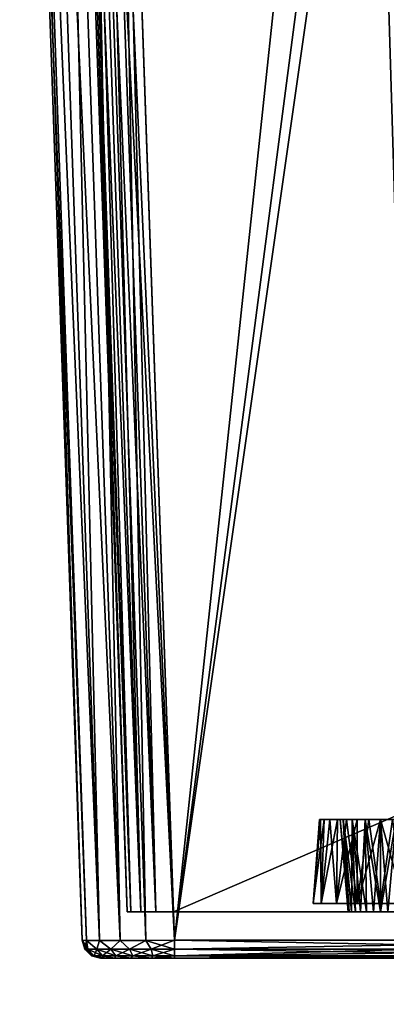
# Model space of a CAD drawing. Header units: millimetres. Extents: x -135 to 135, y -102 to 22.
# Tile 1 of 86: x -120 to -100, y -88 to -34. Entities that reach past the tile are written whole.
import ezdxf

# ---------------------------------------------------------------- set-up
doc = ezdxf.new("R2010")
doc.units = ezdxf.units.MM
doc.header["$LTSCALE"] = 65.185185
for name, color, linetype in [('1', 7, 'CONTINUOUS'), ('12', 7, 'CONTINUOUS'), ('13', 7, 'CONTINUOUS'), ('136', 7, 'CONTINUOUS'), ('158', 7, 'CONTINUOUS'), ('159', 7, 'CONTINUOUS'), ('162', 7, 'CONTINUOUS'), ('163', 7, 'CONTINUOUS'), ('2', 7, 'CONTINUOUS'), ('3', 7, 'CONTINUOUS'), ('42', 7, 'CONTINUOUS'), ('43', 7, 'CONTINUOUS'), ('46', 7, 'CONTINUOUS'), ('47', 7, 'CONTINUOUS'), ('57', 7, 'CONTINUOUS'), ('58', 7, 'CONTINUOUS'), ('59', 7, 'CONTINUOUS'), ('6', 7, 'CONTINUOUS'), ('60', 7, 'CONTINUOUS'), ('61', 7, 'CONTINUOUS'), ('7', 7, 'CONTINUOUS'), ('9', 7, 'CONTINUOUS')]:
    doc.layers.add(name, color=color, linetype=linetype)

msp = doc.modelspace()

# ---------------------------------------------------------------- linework, layer by layer
at = {"layer": '1', "linetype": 'Continuous'}
for points in [[(-114.525, 12.5, -36.022), (-100.893, 12.5, -36.022), (-111.154, -84.035, -32.651), (-114.525, 12.5, -36.022)], [(-100.893, 12.5, -36.022), (-100.5, -2.5, -35.498), (-111.154, -84.035, -32.651), (-100.893, 12.5, -36.022)], [(-100.5, -2.5, -35.498), (-99.5, -2.5, -35.498), (-111.154, -84.035, -32.651), (-100.5, -2.5, -35.498)], [(-111.154, -84.035, -32.651), (-99.5, -2.5, -35.498), (-98.049, -84.035, -32.651), (-111.154, -84.035, -32.651)]]:
    msp.add_3dface(points, dxfattribs=at)
at = {"layer": '12', "linetype": 'Continuous'}
for points in [[(-115.152, -85, 27.654), (-114.956, -85, -28.89), (-114.956, -85, 28.89), (-115.152, -85, 27.654)], [(-115.152, -85, -27.654), (-114.956, -85, -28.89), (-115.152, -85, 27.654), (-115.152, -85, -27.654)], [(-114.956, -85, 28.89), (-114.389, -85, -30.004), (-114.389, -85, 30.004), (-114.956, -85, 28.89)], [(-114.956, -85, -28.89), (-114.389, -85, -30.004), (-114.956, -85, 28.89), (-114.956, -85, -28.89)], [(-114.389, -85, 30.004), (-113.504, -85, -30.889), (-113.504, -85, 30.889), (-114.389, -85, 30.004)], [(-114.389, -85, -30.004), (-113.504, -85, -30.889), (-114.389, -85, 30.004), (-114.389, -85, -30.004)], [(-113.504, -85, 30.889), (-112.39, -85, -31.456), (-112.39, -85, 31.456), (-113.504, -85, 30.889)], [(-113.504, -85, -30.889), (-112.39, -85, -31.456), (-113.504, -85, 30.889), (-113.504, -85, -30.889)], [(-112.39, -85, 31.456), (-111.154, -85, -31.652), (-111.154, -85, 31.652), (-112.39, -85, 31.456)], [(-112.39, -85, -31.456), (-111.154, -85, -31.652), (-112.39, -85, 31.456), (-112.39, -85, -31.456)], [(-111.154, -85, -31.652), (-97.847, -85, -31.652), (-111.154, -85, 31.652), (-111.154, -85, -31.652)], [(-111.154, -85, 31.652), (-97.847, -85, -31.118), (-97.847, -85, 31.118), (-111.154, -85, 31.652)], [(-97.847, -85, -31.652), (-97.847, -85, -31.118), (-111.154, -85, 31.652), (-97.847, -85, -31.652)], [(-97.847, -85, 31.652), (-111.154, -85, 31.652), (-97.847, -85, 31.118), (-97.847, -85, 31.652)]]:
    msp.add_3dface(points, dxfattribs=at)
at = {"layer": '13', "linetype": 'Continuous'}
for points in [[(-113.703, -82.5, -27.705), (-113.703, -82.5, 27.705), (-113.513, -82.5, 28.661), (-113.703, -82.5, -27.705)], [(-113.703, -82.5, -27.705), (-113.513, -82.5, 28.661), (-113.513, -82.5, -28.661), (-113.703, -82.5, -27.705)], [(-113.513, -82.5, 28.661), (-112.972, -82.5, 29.472), (-113.513, -82.5, -28.661), (-113.513, -82.5, 28.661)], [(-113.513, -82.5, -28.661), (-112.972, -82.5, 29.472), (-112.972, -82.5, -29.472), (-113.513, -82.5, -28.661)], [(-112.972, -82.5, 29.472), (-112.161, -82.5, 30.013), (-112.972, -82.5, -29.472), (-112.972, -82.5, 29.472)], [(-112.972, -82.5, -29.472), (-112.161, -82.5, 30.013), (-112.161, -82.5, -30.013), (-112.972, -82.5, -29.472)], [(-111.205, -82.5, 30.203), (-111.205, -82.5, -30.203), (-112.161, -82.5, -30.013), (-111.205, -82.5, 30.203)], [(-112.161, -82.5, 30.013), (-111.205, -82.5, 30.203), (-112.161, -82.5, -30.013), (-112.161, -82.5, 30.013)], [(-58.209, -82.5, -30.203), (-111.205, -82.5, -30.203), (-58.209, -82.5, -20), (-58.209, -82.5, -30.203)], [(-111.205, -82.5, -30.203), (-111.205, -82.5, 30.203), (-104.144, -82.5, 0.731), (-111.205, -82.5, -30.203)], [(-111.205, -82.5, -30.203), (-58.209, -82.5, 30.203), (-58.209, -82.5, 20), (-111.205, -82.5, -30.203)], [(-58.209, -82.5, 30.203), (-111.205, -82.5, -30.203), (-96.356, -82.5, -2.104), (-58.209, -82.5, 30.203)], [(-111.205, -82.5, -30.203), (-58.209, -82.5, 20), (-58.209, -82.5, -20), (-111.205, -82.5, -30.203)], [(-100, -82.5, -4.208), (-111.205, -82.5, -30.203), (-101.439, -82.5, -3.955), (-100, -82.5, -4.208)], [(-111.205, -82.5, -30.203), (-100, -82.5, -4.208), (-98.561, -82.5, -3.955), (-111.205, -82.5, -30.203)], [(-101.439, -82.5, -3.955), (-111.205, -82.5, -30.203), (-102.705, -82.5, -3.224), (-101.439, -82.5, -3.955)], [(-102.705, -82.5, -3.224), (-111.205, -82.5, -30.203), (-103.644, -82.5, -2.104), (-102.705, -82.5, -3.224)], [(-103.644, -82.5, -2.104), (-111.205, -82.5, -30.203), (-104.144, -82.5, -0.731), (-103.644, -82.5, -2.104)], [(-104.144, -82.5, -0.731), (-111.205, -82.5, -30.203), (-104.144, -82.5, 0.731), (-104.144, -82.5, -0.731)], [(-96.356, -82.5, -2.104), (-111.205, -82.5, -30.203), (-97.295, -82.5, -3.224), (-96.356, -82.5, -2.104)], [(-97.295, -82.5, -3.224), (-111.205, -82.5, -30.203), (-98.561, -82.5, -3.955), (-97.295, -82.5, -3.224)], [(-111.205, -82.5, 30.203), (-58.209, -82.5, 30.203), (-102.705, -82.5, 3.224), (-111.205, -82.5, 30.203)], [(-104.144, -82.5, 0.731), (-111.205, -82.5, 30.203), (-103.644, -82.5, 2.104), (-104.144, -82.5, 0.731)], [(-103.644, -82.5, 2.104), (-111.205, -82.5, 30.203), (-102.705, -82.5, 3.224), (-103.644, -82.5, 2.104)], [(-102.705, -82.5, 3.224), (-58.209, -82.5, 30.203), (-101.439, -82.5, 3.955), (-102.705, -82.5, 3.224)], [(-101.439, -82.5, 3.955), (-58.209, -82.5, 30.203), (-100, -82.5, 4.208), (-101.439, -82.5, 3.955)], [(-100, -82.5, 4.208), (-58.209, -82.5, 30.203), (-98.561, -82.5, 3.955), (-100, -82.5, 4.208)]]:
    msp.add_3dface(points, dxfattribs=at)
at = {"layer": '136', "linetype": 'Continuous'}
for points in [[(-103.313, -77.5), (-103.249, -77.5, 0.646), (-103.249, -77.5, -0.646), (-103.313, -77.5)], [(-103.249, -77.5, 0.646), (-103.06, -77.5, 1.268), (-103.249, -77.5, -0.646), (-103.249, -77.5, 0.646)], [(-103.249, -77.5, -0.646), (-103.06, -77.5, 1.268), (-103.06, -77.5, -1.268), (-103.249, -77.5, -0.646)], [(-103.06, -77.5, 1.268), (-102.754, -77.5, 1.84), (-103.06, -77.5, -1.268), (-103.06, -77.5, 1.268)], [(-103.06, -77.5, -1.268), (-102.754, -77.5, 1.84), (-102.754, -77.5, -1.84), (-103.06, -77.5, -1.268)], [(-102.754, -77.5, -1.84), (-102.342, -77.5, 2.342), (-102.342, -77.5, -2.342), (-102.754, -77.5, -1.84)], [(-102.754, -77.5, 1.84), (-102.342, -77.5, 2.342), (-102.754, -77.5, -1.84), (-102.754, -77.5, 1.84)], [(-102.342, -77.5, -2.342), (-102.342, -77.5, 2.342), (-102.187, -77.5), (-102.342, -77.5, -2.342)], [(-102.342, -77.5, 2.342), (-101.84, -77.5, 2.754), (-102.187, -77.5), (-102.342, -77.5, 2.342)], [(-102.021, -77.5, -0.837), (-102.342, -77.5, -2.342), (-102.187, -77.5), (-102.021, -77.5, -0.837)], [(-101.84, -77.5, -2.754), (-102.342, -77.5, -2.342), (-102.021, -77.5, -0.837), (-101.84, -77.5, -2.754)], [(-102.187, -77.5), (-101.84, -77.5, 2.754), (-102.021, -77.5, 0.837), (-102.187, -77.5)], [(-102.021, -77.5, 0.837), (-101.84, -77.5, 2.754), (-101.547, -77.5, 1.547), (-102.021, -77.5, 0.837)], [(-101.547, -77.5, -1.547), (-101.84, -77.5, -2.754), (-102.021, -77.5, -0.837), (-101.547, -77.5, -1.547)], [(-101.84, -77.5, 2.754), (-101.268, -77.5, 3.06), (-101.547, -77.5, 1.547), (-101.84, -77.5, 2.754)], [(-101.268, -77.5, -3.06), (-101.84, -77.5, -2.754), (-101.547, -77.5, -1.547), (-101.268, -77.5, -3.06)], [(-101.547, -77.5, 1.547), (-101.268, -77.5, 3.06), (-100.837, -77.5, 2.021), (-101.547, -77.5, 1.547)], [(-100.837, -77.5, -2.021), (-101.268, -77.5, -3.06), (-101.547, -77.5, -1.547), (-100.837, -77.5, -2.021)], [(-101.268, -77.5, 3.06), (-100.646, -77.5, 3.249), (-100.837, -77.5, 2.021), (-101.268, -77.5, 3.06)], [(-100.646, -77.5, -3.249), (-101.268, -77.5, -3.06), (-100.837, -77.5, -2.021), (-100.646, -77.5, -3.249)], [(-100, -77.5, -2.187), (-100.646, -77.5, -3.249), (-100.837, -77.5, -2.021), (-100, -77.5, -2.187)], [(-100.837, -77.5, 2.021), (-100, -77.5, 3.313), (-100, -77.5, 2.187), (-100.837, -77.5, 2.021)], [(-100.646, -77.5, 3.249), (-100, -77.5, 3.313), (-100.837, -77.5, 2.021), (-100.646, -77.5, 3.249)], [(-100, -77.5, -3.313), (-100.646, -77.5, -3.249), (-100, -77.5, -2.187), (-100, -77.5, -3.313)], [(-99.163, -77.5, -2.021), (-100, -77.5, -3.313), (-100, -77.5, -2.187), (-99.163, -77.5, -2.021)], [(-99.354, -77.5, -3.249), (-100, -77.5, -3.313), (-99.163, -77.5, -2.021), (-99.354, -77.5, -3.249)], [(-100, -77.5, 2.187), (-99.354, -77.5, 3.249), (-99.163, -77.5, 2.021), (-100, -77.5, 2.187)], [(-100, -77.5, 3.313), (-99.354, -77.5, 3.249), (-100, -77.5, 2.187), (-100, -77.5, 3.313)]]:
    msp.add_3dface(points, dxfattribs=at)
at = {"layer": '158', "linetype": 'Continuous'}
for points in [[(-100, -77.5, 3.313), (-100, -82.044, 3.71), (-98.732, -82.044, 3.487), (-100, -77.5, 3.313)], [(-100, -82.044, -3.71), (-99.354, -77.5, -3.249), (-98.732, -82.044, -3.487), (-100, -82.044, -3.71)], [(-100, -77.5, -3.313), (-99.354, -77.5, -3.249), (-100, -82.044, -3.71), (-100, -77.5, -3.313)], [(-99.354, -77.5, 3.249), (-100, -77.5, 3.313), (-98.732, -82.044, 3.487), (-99.354, -77.5, 3.249)]]:
    msp.add_3dface(points, dxfattribs=at)
at = {"layer": '159', "linetype": 'Continuous'}
for points in [[(-103.654, -82.044, -0.644), (-103.06, -77.5, -1.268), (-103.213, -82.044, -1.855), (-103.654, -82.044, -0.644)], [(-103.249, -77.5, -0.646), (-103.06, -77.5, -1.268), (-103.654, -82.044, -0.644), (-103.249, -77.5, -0.646)], [(-103.654, -82.044, 0.644), (-103.313, -77.5), (-103.654, -82.044, -0.644), (-103.654, -82.044, 0.644)], [(-103.313, -77.5), (-103.249, -77.5, -0.646), (-103.654, -82.044, -0.644), (-103.313, -77.5)], [(-103.213, -82.044, 1.855), (-103.249, -77.5, 0.646), (-103.654, -82.044, 0.644), (-103.213, -82.044, 1.855)], [(-103.249, -77.5, 0.646), (-103.313, -77.5), (-103.654, -82.044, 0.644), (-103.249, -77.5, 0.646)], [(-103.06, -77.5, 1.268), (-103.249, -77.5, 0.646), (-103.213, -82.044, 1.855), (-103.06, -77.5, 1.268)], [(-103.213, -82.044, -1.855), (-102.342, -77.5, -2.342), (-102.384, -82.044, -2.842), (-103.213, -82.044, -1.855)], [(-102.754, -77.5, -1.84), (-102.342, -77.5, -2.342), (-103.213, -82.044, -1.855), (-102.754, -77.5, -1.84)], [(-103.06, -77.5, -1.268), (-102.754, -77.5, -1.84), (-103.213, -82.044, -1.855), (-103.06, -77.5, -1.268)], [(-102.384, -82.044, 2.842), (-102.754, -77.5, 1.84), (-103.213, -82.044, 1.855), (-102.384, -82.044, 2.842)], [(-102.754, -77.5, 1.84), (-103.06, -77.5, 1.268), (-103.213, -82.044, 1.855), (-102.754, -77.5, 1.84)], [(-102.342, -77.5, 2.342), (-102.754, -77.5, 1.84), (-102.384, -82.044, 2.842), (-102.342, -77.5, 2.342)], [(-101.84, -77.5, -2.754), (-101.268, -77.5, -3.06), (-102.384, -82.044, -2.842), (-101.84, -77.5, -2.754)], [(-102.342, -77.5, -2.342), (-101.84, -77.5, -2.754), (-102.384, -82.044, -2.842), (-102.342, -77.5, -2.342)], [(-102.384, -82.044, -2.842), (-101.268, -77.5, -3.06), (-101.268, -82.044, -3.487), (-102.384, -82.044, -2.842)], [(-101.84, -77.5, 2.754), (-102.342, -77.5, 2.342), (-102.384, -82.044, 2.842), (-101.84, -77.5, 2.754)], [(-101.268, -82.044, 3.487), (-101.84, -77.5, 2.754), (-102.384, -82.044, 2.842), (-101.268, -82.044, 3.487)], [(-101.268, -77.5, 3.06), (-101.84, -77.5, 2.754), (-101.268, -82.044, 3.487), (-101.268, -77.5, 3.06)], [(-101.268, -77.5, -3.06), (-100.646, -77.5, -3.249), (-101.268, -82.044, -3.487), (-101.268, -77.5, -3.06)], [(-100, -82.044, 3.71), (-100.646, -77.5, 3.249), (-101.268, -82.044, 3.487), (-100, -82.044, 3.71)], [(-100.646, -77.5, 3.249), (-101.268, -77.5, 3.06), (-101.268, -82.044, 3.487), (-100.646, -77.5, 3.249)], [(-100, -77.5, -3.313), (-100, -82.044, -3.71), (-101.268, -82.044, -3.487), (-100, -77.5, -3.313)], [(-100.646, -77.5, -3.249), (-100, -77.5, -3.313), (-101.268, -82.044, -3.487), (-100.646, -77.5, -3.249)], [(-100, -77.5, 3.313), (-100.646, -77.5, 3.249), (-100, -82.044, 3.71), (-100, -77.5, 3.313)]]:
    msp.add_3dface(points, dxfattribs=at)
at = {"layer": '162', "linetype": 'Continuous'}
for points in [[(-102.021, -77.5, -0.837), (-102.187, -77.5), (-101.706, -82.5, -0.389), (-102.021, -77.5, -0.837)], [(-101.706, -82.5, -0.389), (-102.187, -77.5), (-101.75, -82.5), (-101.706, -82.5, -0.389)], [(-101.547, -77.5, -1.547), (-102.021, -77.5, -0.837), (-101.368, -82.5, -1.091), (-101.547, -77.5, -1.547)], [(-101.368, -82.5, -1.091), (-102.021, -77.5, -0.837), (-101.577, -82.5, -0.759), (-101.368, -82.5, -1.091)], [(-101.577, -82.5, -0.759), (-102.021, -77.5, -0.837), (-101.706, -82.5, -0.389), (-101.577, -82.5, -0.759)], [(-100.837, -77.5, -2.021), (-101.547, -77.5, -1.547), (-100.759, -82.5, -1.577), (-100.837, -77.5, -2.021)], [(-100.759, -82.5, -1.577), (-101.547, -77.5, -1.547), (-101.091, -82.5, -1.368), (-100.759, -82.5, -1.577)], [(-101.091, -82.5, -1.368), (-101.547, -77.5, -1.547), (-101.368, -82.5, -1.091), (-101.091, -82.5, -1.368)], [(-100, -82.5, -1.75), (-100.837, -77.5, -2.021), (-100.389, -82.5, -1.706), (-100, -82.5, -1.75)], [(-100.389, -82.5, -1.706), (-100.837, -77.5, -2.021), (-100.759, -82.5, -1.577), (-100.389, -82.5, -1.706)], [(-100, -77.5, -2.187), (-100.837, -77.5, -2.021), (-100, -82.5, -1.75), (-100, -77.5, -2.187)], [(-99.611, -82.5, -1.706), (-100, -77.5, -2.187), (-100, -82.5, -1.75), (-99.611, -82.5, -1.706)], [(-99.163, -77.5, -2.021), (-100, -77.5, -2.187), (-99.611, -82.5, -1.706), (-99.163, -77.5, -2.021)]]:
    msp.add_3dface(points, dxfattribs=at)
at = {"layer": '163', "linetype": 'Continuous'}
for points in [[(-102.187, -77.5), (-102.021, -77.5, 0.837), (-101.75, -82.5), (-102.187, -77.5)], [(-102.021, -77.5, 0.837), (-101.547, -77.5, 1.547), (-101.577, -82.5, 0.759), (-102.021, -77.5, 0.837)], [(-101.75, -82.5), (-102.021, -77.5, 0.837), (-101.706, -82.5, 0.389), (-101.75, -82.5)], [(-101.706, -82.5, 0.389), (-102.021, -77.5, 0.837), (-101.577, -82.5, 0.759), (-101.706, -82.5, 0.389)], [(-101.577, -82.5, 0.759), (-101.547, -77.5, 1.547), (-101.368, -82.5, 1.091), (-101.577, -82.5, 0.759)], [(-101.547, -77.5, 1.547), (-100.837, -77.5, 2.021), (-101.091, -82.5, 1.368), (-101.547, -77.5, 1.547)], [(-101.368, -82.5, 1.091), (-101.547, -77.5, 1.547), (-101.091, -82.5, 1.368), (-101.368, -82.5, 1.091)], [(-101.091, -82.5, 1.368), (-100.837, -77.5, 2.021), (-100.759, -82.5, 1.577), (-101.091, -82.5, 1.368)], [(-100.837, -77.5, 2.021), (-100, -77.5, 2.187), (-100.389, -82.5, 1.706), (-100.837, -77.5, 2.021)], [(-100.759, -82.5, 1.577), (-100.837, -77.5, 2.021), (-100.389, -82.5, 1.706), (-100.759, -82.5, 1.577)], [(-100.389, -82.5, 1.706), (-100, -77.5, 2.187), (-100, -82.5, 1.75), (-100.389, -82.5, 1.706)], [(-100, -82.5, 1.75), (-99.163, -77.5, 2.021), (-99.611, -82.5, 1.706), (-100, -82.5, 1.75)], [(-100, -77.5, 2.187), (-99.163, -77.5, 2.021), (-100, -82.5, 1.75), (-100, -77.5, 2.187)]]:
    msp.add_3dface(points, dxfattribs=at)
at = {"layer": '2', "linetype": 'Continuous'}
for points in [[(-119.522, 12.5, 31.025), (-116.151, -84.035, -27.654), (-116.151, -84.035, 27.654), (-119.522, 12.5, 31.025)], [(-119.522, 12.5, -31.025), (-116.151, -84.035, -27.654), (-119.522, 12.5, 31.025), (-119.522, 12.5, -31.025)]]:
    msp.add_3dface(points, dxfattribs=at)
at = {"layer": '3', "linetype": 'Continuous'}
for points in [[(-114.525, 12.5, 36.022), (-111.154, -84.035, 32.651), (-100.893, 12.5, 36.022), (-114.525, 12.5, 36.022)], [(-100.893, 12.5, 36.022), (-111.154, -84.035, 32.651), (-100.5, -2.5, 35.498), (-100.893, 12.5, 36.022)], [(-111.154, -84.035, 32.651), (-98.049, -84.035, 32.651), (-100.5, -2.5, 35.498), (-111.154, -84.035, 32.651)], [(-98.049, -84.035, 32.651), (-99.5, -2.5, 35.498), (-100.5, -2.5, 35.498), (-98.049, -84.035, 32.651)]]:
    msp.add_3dface(points, dxfattribs=at)
at = {"layer": '42', "linetype": 'Continuous'}
for points in [[(-119.522, 12.5, 31.025), (-116.151, -84.035, 27.654), (-115.906, -84.044, 29.199), (-119.522, 12.5, 31.025)], [(-119.278, 12.5, 32.57), (-119.522, 12.5, 31.025), (-115.906, -84.044, 29.199), (-119.278, 12.5, 32.57)], [(-115.197, -84.049, 30.591), (-119.278, 12.5, 32.57), (-115.906, -84.044, 29.199), (-115.197, -84.049, 30.591)], [(-118.568, 12.5, 33.963), (-119.278, 12.5, 32.57), (-115.197, -84.049, 30.591), (-118.568, 12.5, 33.963)], [(-114.091, -84.049, 31.697), (-118.568, 12.5, 33.963), (-115.197, -84.049, 30.591), (-114.091, -84.049, 31.697)], [(-117.463, 12.5, 35.068), (-118.568, 12.5, 33.963), (-114.091, -84.049, 31.697), (-117.463, 12.5, 35.068)], [(-116.07, 12.5, 35.778), (-117.463, 12.5, 35.068), (-114.091, -84.049, 31.697), (-116.07, 12.5, 35.778)], [(-111.154, -84.035, 32.651), (-116.07, 12.5, 35.778), (-112.699, -84.044, 32.406), (-111.154, -84.035, 32.651)], [(-111.154, -84.035, 32.651), (-114.525, 12.5, 36.022), (-116.07, 12.5, 35.778), (-111.154, -84.035, 32.651)], [(-112.699, -84.044, 32.406), (-116.07, 12.5, 35.778), (-114.091, -84.049, 31.697), (-112.699, -84.044, 32.406)]]:
    msp.add_3dface(points, dxfattribs=at)
at = {"layer": '43', "linetype": 'Continuous'}
for points in [[(-116.151, -84.035, -27.654), (-119.522, 12.5, -31.025), (-119.278, 12.5, -32.57), (-116.151, -84.035, -27.654)], [(-116.151, -84.035, -27.654), (-119.278, 12.5, -32.57), (-115.906, -84.044, -29.199), (-116.151, -84.035, -27.654)], [(-115.906, -84.044, -29.199), (-119.278, 12.5, -32.57), (-115.197, -84.049, -30.591), (-115.906, -84.044, -29.199)], [(-119.278, 12.5, -32.57), (-118.568, 12.5, -33.963), (-115.197, -84.049, -30.591), (-119.278, 12.5, -32.57)], [(-118.568, 12.5, -33.963), (-117.463, 12.5, -35.068), (-115.197, -84.049, -30.591), (-118.568, 12.5, -33.963)], [(-115.197, -84.049, -30.591), (-117.463, 12.5, -35.068), (-114.091, -84.049, -31.697), (-115.197, -84.049, -30.591)], [(-117.463, 12.5, -35.068), (-116.07, 12.5, -35.778), (-114.091, -84.049, -31.697), (-117.463, 12.5, -35.068)], [(-116.07, 12.5, -35.778), (-114.525, 12.5, -36.022), (-112.699, -84.044, -32.406), (-116.07, 12.5, -35.778)], [(-114.091, -84.049, -31.697), (-116.07, 12.5, -35.778), (-112.699, -84.044, -32.406), (-114.091, -84.049, -31.697)], [(-114.525, 12.5, -36.022), (-111.154, -84.035, -32.651), (-112.699, -84.044, -32.406), (-114.525, 12.5, -36.022)]]:
    msp.add_3dface(points, dxfattribs=at)
at = {"layer": '46', "linetype": 'Continuous'}
for points in [[(-113.703, -82.5, 27.705), (-117.108, 15, 31.11), (-116.918, 15, 32.066), (-113.703, -82.5, 27.705)], [(-116.376, 15, 32.876), (-113.513, -82.5, 28.661), (-116.918, 15, 32.066), (-116.376, 15, 32.876)], [(-113.513, -82.5, 28.661), (-113.703, -82.5, 27.705), (-116.918, 15, 32.066), (-113.513, -82.5, 28.661)], [(-115.566, 15, 33.418), (-112.972, -82.5, 29.472), (-116.376, 15, 32.876), (-115.566, 15, 33.418)], [(-112.972, -82.5, 29.472), (-113.513, -82.5, 28.661), (-116.376, 15, 32.876), (-112.972, -82.5, 29.472)], [(-114.61, 15, 33.608), (-112.161, -82.5, 30.013), (-115.566, 15, 33.418), (-114.61, 15, 33.608)], [(-112.161, -82.5, 30.013), (-112.972, -82.5, 29.472), (-115.566, 15, 33.418), (-112.161, -82.5, 30.013)], [(-114.61, 15, 33.608), (-111.205, -82.5, 30.203), (-112.161, -82.5, 30.013), (-114.61, 15, 33.608)]]:
    msp.add_3dface(points, dxfattribs=at)
at = {"layer": '47', "linetype": 'Continuous'}
for points in [[(-117.108, 15, -31.11), (-113.513, -82.5, -28.661), (-116.918, 15, -32.066), (-117.108, 15, -31.11)], [(-117.108, 15, -31.11), (-113.703, -82.5, -27.705), (-113.513, -82.5, -28.661), (-117.108, 15, -31.11)], [(-113.513, -82.5, -28.661), (-112.972, -82.5, -29.472), (-116.918, 15, -32.066), (-113.513, -82.5, -28.661)], [(-116.918, 15, -32.066), (-112.972, -82.5, -29.472), (-116.376, 15, -32.876), (-116.918, 15, -32.066)], [(-112.972, -82.5, -29.472), (-112.161, -82.5, -30.013), (-116.376, 15, -32.876), (-112.972, -82.5, -29.472)], [(-116.376, 15, -32.876), (-112.161, -82.5, -30.013), (-115.566, 15, -33.418), (-116.376, 15, -32.876)], [(-111.205, -82.5, -30.203), (-114.61, 15, -33.608), (-115.566, 15, -33.418), (-111.205, -82.5, -30.203)], [(-112.161, -82.5, -30.013), (-111.205, -82.5, -30.203), (-115.566, 15, -33.418), (-112.161, -82.5, -30.013)]]:
    msp.add_3dface(points, dxfattribs=at)
at = {"layer": '57', "linetype": 'Continuous'}
for points in [[(-111.154, -84.035, -32.651), (-97.996, -84.287, -32.61), (-111.154, -84.52, -32.506), (-111.154, -84.035, -32.651)], [(-111.154, -84.035, -32.651), (-98.049, -84.035, -32.651), (-97.996, -84.287, -32.61), (-111.154, -84.035, -32.651)], [(-97.996, -84.287, -32.61), (-97.947, -84.52, -32.506), (-111.154, -84.52, -32.506), (-97.996, -84.287, -32.61)], [(-97.947, -84.52, -32.506), (-97.906, -84.72, -32.346), (-111.154, -84.52, -32.506), (-97.947, -84.52, -32.506)], [(-111.154, -84.52, -32.506), (-97.906, -84.72, -32.346), (-111.154, -84.872, -32.141), (-111.154, -84.52, -32.506)], [(-97.906, -84.72, -32.346), (-97.874, -84.872, -32.141), (-111.154, -84.872, -32.141), (-97.906, -84.72, -32.346)], [(-97.847, -85, -31.652), (-111.154, -85, -31.652), (-111.154, -84.872, -32.141), (-97.847, -85, -31.652)], [(-97.854, -84.968, -31.905), (-97.847, -85, -31.652), (-111.154, -84.872, -32.141), (-97.854, -84.968, -31.905)], [(-97.874, -84.872, -32.141), (-97.854, -84.968, -31.905), (-111.154, -84.872, -32.141), (-97.874, -84.872, -32.141)]]:
    msp.add_3dface(points, dxfattribs=at)
at = {"layer": '58', "linetype": 'Continuous'}
for points in [[(-97.996, -84.287, 32.61), (-111.154, -84.035, 32.651), (-111.154, -84.52, 32.506), (-97.996, -84.287, 32.61)], [(-98.049, -84.035, 32.651), (-111.154, -84.035, 32.651), (-97.996, -84.287, 32.61), (-98.049, -84.035, 32.651)], [(-97.947, -84.52, 32.506), (-97.996, -84.287, 32.61), (-111.154, -84.52, 32.506), (-97.947, -84.52, 32.506)], [(-97.906, -84.72, 32.346), (-97.947, -84.52, 32.506), (-111.154, -84.872, 32.141), (-97.906, -84.72, 32.346)], [(-111.154, -84.872, 32.141), (-97.947, -84.52, 32.506), (-111.154, -84.52, 32.506), (-111.154, -84.872, 32.141)], [(-97.874, -84.872, 32.141), (-97.906, -84.72, 32.346), (-111.154, -84.872, 32.141), (-97.874, -84.872, 32.141)], [(-111.154, -85, 31.652), (-97.874, -84.872, 32.141), (-111.154, -84.872, 32.141), (-111.154, -85, 31.652)], [(-97.874, -84.872, 32.141), (-111.154, -85, 31.652), (-97.854, -84.968, 31.905), (-97.874, -84.872, 32.141)], [(-111.154, -85, 31.652), (-97.847, -85, 31.652), (-97.854, -84.968, 31.905), (-111.154, -85, 31.652)]]:
    msp.add_3dface(points, dxfattribs=at)
at = {"layer": '59', "linetype": 'Continuous'}
for points in [[(-116.151, -84.035, -27.654), (-115.906, -84.044, -29.199), (-116.006, -84.52, -27.654), (-116.151, -84.035, -27.654)], [(-116.006, -84.52, -27.654), (-115.906, -84.044, -29.199), (-115.841, -84.52, -28.91), (-116.006, -84.52, -27.654)], [(-115.841, -84.52, -28.91), (-115.906, -84.044, -29.199), (-115.356, -84.52, -30.08), (-115.841, -84.52, -28.91)], [(-115.906, -84.044, -29.199), (-115.197, -84.049, -30.591), (-115.356, -84.52, -30.08), (-115.906, -84.044, -29.199)], [(-115.356, -84.52, -30.08), (-115.197, -84.049, -30.591), (-114.585, -84.52, -31.085), (-115.356, -84.52, -30.08)], [(-115.197, -84.049, -30.591), (-114.091, -84.049, -31.697), (-114.585, -84.52, -31.085), (-115.197, -84.049, -30.591)], [(-114.585, -84.52, -31.085), (-114.091, -84.049, -31.697), (-113.58, -84.52, -31.856), (-114.585, -84.52, -31.085)], [(-114.091, -84.049, -31.697), (-112.699, -84.044, -32.406), (-113.58, -84.52, -31.856), (-114.091, -84.049, -31.697)], [(-113.58, -84.52, -31.856), (-112.699, -84.044, -32.406), (-112.41, -84.52, -32.341), (-113.58, -84.52, -31.856)], [(-112.699, -84.044, -32.406), (-111.154, -84.035, -32.651), (-112.41, -84.52, -32.341), (-112.699, -84.044, -32.406)], [(-111.154, -84.035, -32.651), (-111.154, -84.52, -32.506), (-112.41, -84.52, -32.341), (-111.154, -84.035, -32.651)], [(-116.006, -84.52, -27.654), (-115.841, -84.52, -28.91), (-115.641, -84.872, -27.654), (-116.006, -84.52, -27.654)], [(-115.641, -84.872, -27.654), (-115.841, -84.52, -28.91), (-115.488, -84.872, -28.816), (-115.641, -84.872, -27.654)], [(-115.841, -84.52, -28.91), (-115.356, -84.52, -30.08), (-115.488, -84.872, -28.816), (-115.841, -84.52, -28.91)], [(-115.488, -84.872, -28.816), (-115.356, -84.52, -30.08), (-115.04, -84.872, -29.898), (-115.488, -84.872, -28.816)], [(-115.356, -84.52, -30.08), (-114.585, -84.52, -31.085), (-115.04, -84.872, -29.898), (-115.356, -84.52, -30.08)], [(-115.04, -84.872, -29.898), (-114.585, -84.52, -31.085), (-114.327, -84.872, -30.827), (-115.04, -84.872, -29.898)], [(-114.585, -84.52, -31.085), (-113.58, -84.52, -31.856), (-114.327, -84.872, -30.827), (-114.585, -84.52, -31.085)], [(-114.327, -84.872, -30.827), (-113.58, -84.52, -31.856), (-113.398, -84.872, -31.54), (-114.327, -84.872, -30.827)], [(-113.58, -84.52, -31.856), (-112.41, -84.52, -32.341), (-113.398, -84.872, -31.54), (-113.58, -84.52, -31.856)], [(-113.398, -84.872, -31.54), (-112.41, -84.52, -32.341), (-112.316, -84.872, -31.988), (-113.398, -84.872, -31.54)], [(-112.41, -84.52, -32.341), (-111.154, -84.52, -32.506), (-112.316, -84.872, -31.988), (-112.41, -84.52, -32.341)], [(-111.154, -84.52, -32.506), (-111.154, -84.872, -32.141), (-112.316, -84.872, -31.988), (-111.154, -84.52, -32.506)], [(-115.152, -85, -27.654), (-115.641, -84.872, -27.654), (-115.488, -84.872, -28.816), (-115.152, -85, -27.654)], [(-114.956, -85, -28.89), (-115.152, -85, -27.654), (-115.488, -84.872, -28.816), (-114.956, -85, -28.89)], [(-114.956, -85, -28.89), (-115.488, -84.872, -28.816), (-115.04, -84.872, -29.898), (-114.956, -85, -28.89)], [(-114.389, -85, -30.004), (-115.04, -84.872, -29.898), (-114.327, -84.872, -30.827), (-114.389, -85, -30.004)], [(-114.389, -85, -30.004), (-114.956, -85, -28.89), (-115.04, -84.872, -29.898), (-114.389, -85, -30.004)], [(-113.504, -85, -30.889), (-114.389, -85, -30.004), (-114.327, -84.872, -30.827), (-113.504, -85, -30.889)], [(-113.504, -85, -30.889), (-114.327, -84.872, -30.827), (-113.398, -84.872, -31.54), (-113.504, -85, -30.889)], [(-112.39, -85, -31.456), (-113.504, -85, -30.889), (-113.398, -84.872, -31.54), (-112.39, -85, -31.456)], [(-112.39, -85, -31.456), (-113.398, -84.872, -31.54), (-112.316, -84.872, -31.988), (-112.39, -85, -31.456)], [(-111.154, -85, -31.652), (-112.39, -85, -31.456), (-111.154, -84.872, -32.141), (-111.154, -85, -31.652)], [(-111.154, -84.872, -32.141), (-112.39, -85, -31.456), (-112.316, -84.872, -31.988), (-111.154, -84.872, -32.141)]]:
    msp.add_3dface(points, dxfattribs=at)
at = {"layer": '6', "linetype": 'Continuous'}
for points in [[(-111.205, -82.5, -30.203), (-58.209, -82.5, -30.203), (-114.61, 15, -33.608), (-111.205, -82.5, -30.203)], [(-58.209, -82.5, -30.203), (-42.228, -87.5, -30.029), (-114.61, 15, -33.608), (-58.209, -82.5, -30.203)], [(-42.228, -87.5, -30.029), (-41.791, -82.5, -30.203), (-114.61, 15, -33.608), (-42.228, -87.5, -30.029)], [(86.444, -74.708, -30.475), (87.797, -74.5, -30.483), (-114.61, 15, -33.608), (86.444, -74.708, -30.475)], [(85.217, -75.314, -30.454), (86.444, -74.708, -30.475), (-114.61, 15, -33.608), (85.217, -75.314, -30.454)], [(84.227, -76.26, -30.421), (85.217, -75.314, -30.454), (-114.61, 15, -33.608), (84.227, -76.26, -30.421)], [(83.569, -77.461, -30.379), (84.227, -76.26, -30.421), (-114.61, 15, -33.608), (83.569, -77.461, -30.379)], [(82.333, -80.855, -30.261), (83.569, -77.461, -30.379), (-114.61, 15, -33.608), (82.333, -80.855, -30.261)], [(81.802, -81.716, -30.231), (82.333, -80.855, -30.261), (-114.61, 15, -33.608), (81.802, -81.716, -30.231)], [(80.974, -82.296, -30.21), (81.802, -81.716, -30.231), (-114.61, 15, -33.608), (80.974, -82.296, -30.21)], [(79.984, -82.5, -30.203), (80.974, -82.296, -30.21), (-114.61, 15, -33.608), (79.984, -82.5, -30.203)], [(58.209, -82.5, -30.203), (79.984, -82.5, -30.203), (-114.61, 15, -33.608), (58.209, -82.5, -30.203)], [(87.797, -74.5, -30.483), (111.484, -74.5, -30.483), (-114.61, 15, -33.608), (87.797, -74.5, -30.483)], [(-41.791, -82.5, -30.203), (41.791, -82.5, -30.203), (-114.61, 15, -33.608), (-41.791, -82.5, -30.203)], [(41.791, -82.5, -30.203), (57.772, -87.5, -30.029), (-114.61, 15, -33.608), (41.791, -82.5, -30.203)], [(57.772, -87.5, -30.029), (58.209, -82.5, -30.203), (-114.61, 15, -33.608), (57.772, -87.5, -30.029)], [(111.484, -74.5, -30.483), (114.61, 15, -33.608), (-114.61, 15, -33.608), (111.484, -74.5, -30.483)]]:
    msp.add_3dface(points, dxfattribs=at)
at = {"layer": '60', "linetype": 'Continuous'}
for points in [[(-116.151, -84.035, 27.654), (-116.151, -84.035, -27.654), (-116.006, -84.52, -27.654), (-116.151, -84.035, 27.654)], [(-116.151, -84.035, 27.654), (-116.006, -84.52, -27.654), (-116.006, -84.52, 27.654), (-116.151, -84.035, 27.654)], [(-116.006, -84.52, 27.654), (-115.641, -84.872, -27.654), (-115.641, -84.872, 27.654), (-116.006, -84.52, 27.654)], [(-116.006, -84.52, -27.654), (-115.641, -84.872, -27.654), (-116.006, -84.52, 27.654), (-116.006, -84.52, -27.654)], [(-115.152, -85, -27.654), (-115.152, -85, 27.654), (-115.641, -84.872, 27.654), (-115.152, -85, -27.654)], [(-115.641, -84.872, -27.654), (-115.152, -85, -27.654), (-115.641, -84.872, 27.654), (-115.641, -84.872, -27.654)]]:
    msp.add_3dface(points, dxfattribs=at)
at = {"layer": '61', "linetype": 'Continuous'}
for points in [[(-116.151, -84.035, 27.654), (-116.006, -84.52, 27.654), (-115.841, -84.52, 28.91), (-116.151, -84.035, 27.654)], [(-115.906, -84.044, 29.199), (-116.151, -84.035, 27.654), (-115.841, -84.52, 28.91), (-115.906, -84.044, 29.199)], [(-115.356, -84.52, 30.08), (-115.906, -84.044, 29.199), (-115.841, -84.52, 28.91), (-115.356, -84.52, 30.08)], [(-115.197, -84.049, 30.591), (-115.906, -84.044, 29.199), (-115.356, -84.52, 30.08), (-115.197, -84.049, 30.591)], [(-114.585, -84.52, 31.085), (-115.197, -84.049, 30.591), (-115.356, -84.52, 30.08), (-114.585, -84.52, 31.085)], [(-114.091, -84.049, 31.697), (-115.197, -84.049, 30.591), (-114.585, -84.52, 31.085), (-114.091, -84.049, 31.697)], [(-113.58, -84.52, 31.856), (-114.091, -84.049, 31.697), (-114.585, -84.52, 31.085), (-113.58, -84.52, 31.856)], [(-112.699, -84.044, 32.406), (-114.091, -84.049, 31.697), (-113.58, -84.52, 31.856), (-112.699, -84.044, 32.406)], [(-112.41, -84.52, 32.341), (-112.699, -84.044, 32.406), (-113.58, -84.52, 31.856), (-112.41, -84.52, 32.341)], [(-111.154, -84.035, 32.651), (-112.699, -84.044, 32.406), (-111.154, -84.52, 32.506), (-111.154, -84.035, 32.651)], [(-111.154, -84.52, 32.506), (-112.699, -84.044, 32.406), (-112.41, -84.52, 32.341), (-111.154, -84.52, 32.506)], [(-116.006, -84.52, 27.654), (-115.641, -84.872, 27.654), (-115.488, -84.872, 28.816), (-116.006, -84.52, 27.654)], [(-115.841, -84.52, 28.91), (-116.006, -84.52, 27.654), (-115.488, -84.872, 28.816), (-115.841, -84.52, 28.91)], [(-115.356, -84.52, 30.08), (-115.841, -84.52, 28.91), (-115.04, -84.872, 29.898), (-115.356, -84.52, 30.08)], [(-115.04, -84.872, 29.898), (-115.841, -84.52, 28.91), (-115.488, -84.872, 28.816), (-115.04, -84.872, 29.898)], [(-114.585, -84.52, 31.085), (-115.356, -84.52, 30.08), (-114.327, -84.872, 30.827), (-114.585, -84.52, 31.085)], [(-114.327, -84.872, 30.827), (-115.356, -84.52, 30.08), (-115.04, -84.872, 29.898), (-114.327, -84.872, 30.827)], [(-113.398, -84.872, 31.54), (-114.585, -84.52, 31.085), (-114.327, -84.872, 30.827), (-113.398, -84.872, 31.54)], [(-113.58, -84.52, 31.856), (-114.585, -84.52, 31.085), (-113.398, -84.872, 31.54), (-113.58, -84.52, 31.856)], [(-112.41, -84.52, 32.341), (-113.58, -84.52, 31.856), (-112.316, -84.872, 31.988), (-112.41, -84.52, 32.341)], [(-112.316, -84.872, 31.988), (-113.58, -84.52, 31.856), (-113.398, -84.872, 31.54), (-112.316, -84.872, 31.988)], [(-111.154, -84.872, 32.141), (-112.41, -84.52, 32.341), (-112.316, -84.872, 31.988), (-111.154, -84.872, 32.141)], [(-111.154, -84.872, 32.141), (-111.154, -84.52, 32.506), (-112.41, -84.52, 32.341), (-111.154, -84.872, 32.141)], [(-115.152, -85, 27.654), (-114.956, -85, 28.89), (-115.641, -84.872, 27.654), (-115.152, -85, 27.654)], [(-115.641, -84.872, 27.654), (-114.956, -85, 28.89), (-115.488, -84.872, 28.816), (-115.641, -84.872, 27.654)], [(-114.956, -85, 28.89), (-115.04, -84.872, 29.898), (-115.488, -84.872, 28.816), (-114.956, -85, 28.89)], [(-114.956, -85, 28.89), (-114.389, -85, 30.004), (-115.04, -84.872, 29.898), (-114.956, -85, 28.89)], [(-114.389, -85, 30.004), (-114.327, -84.872, 30.827), (-115.04, -84.872, 29.898), (-114.389, -85, 30.004)], [(-114.389, -85, 30.004), (-113.504, -85, 30.889), (-114.327, -84.872, 30.827), (-114.389, -85, 30.004)], [(-113.504, -85, 30.889), (-113.398, -84.872, 31.54), (-114.327, -84.872, 30.827), (-113.504, -85, 30.889)], [(-113.504, -85, 30.889), (-112.39, -85, 31.456), (-113.398, -84.872, 31.54), (-113.504, -85, 30.889)], [(-112.39, -85, 31.456), (-112.316, -84.872, 31.988), (-113.398, -84.872, 31.54), (-112.39, -85, 31.456)], [(-112.39, -85, 31.456), (-111.154, -85, 31.652), (-112.316, -84.872, 31.988), (-112.39, -85, 31.456)], [(-111.154, -85, 31.652), (-111.154, -84.872, 32.141), (-112.316, -84.872, 31.988), (-111.154, -85, 31.652)]]:
    msp.add_3dface(points, dxfattribs=at)
at = {"layer": '7', "linetype": 'Continuous'}
for points in [[(-113.703, -82.5, -27.705), (-117.108, 15, -31.11), (-113.703, -82.5, 27.705), (-113.703, -82.5, -27.705)], [(-113.703, -82.5, 27.705), (-117.108, 15, -31.11), (-117.108, 15, 31.11), (-113.703, -82.5, 27.705)]]:
    msp.add_3dface(points, dxfattribs=at)
at = {"layer": '9', "linetype": 'Continuous'}
for points in [[(-111.205, -82.5, 30.203), (-114.61, 15, 33.608), (114.61, 15, 33.608), (-111.205, -82.5, 30.203)], [(-58.209, -82.5, 30.203), (-111.205, -82.5, 30.203), (114.61, 15, 33.608), (-58.209, -82.5, 30.203)]]:
    msp.add_3dface(points, dxfattribs=at)

doc.saveas('drawing.dxf')
